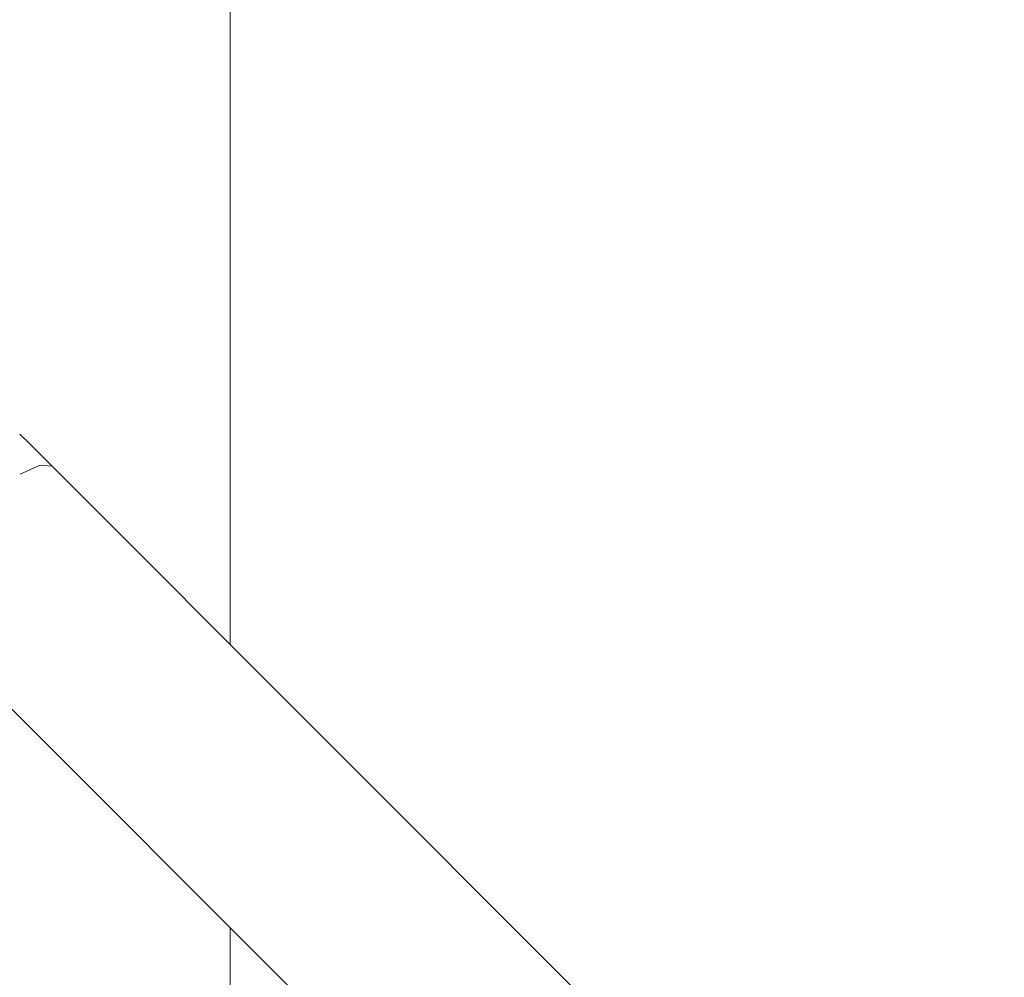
# Model space of a CAD drawing. Header units: millimetres. Extents: x 811 to 573824, y 137 to 100812.
# Tile 124 of 143: x 454966 to 455059, y 77702 to 77793. Entities that reach past the tile are written whole.
import ezdxf

# ---------------------------------------------------------------- set-up
doc = ezdxf.new("R2010")
doc.units = ezdxf.units.MM
doc.header["$LTSCALE"] = 3
doc.header["$MEASUREMENT"] = 0
doc.header["$PDMODE"] = 35
doc.layers.get('Defpoints').update_dxf_attribs({"lineweight": 0})
doc.layers.add('ARC - LEADER ARROW', color=7, linetype='Continuous')
doc.layers.add('KITCHEN EQUIPMENTS', color=251, linetype='Continuous', lineweight=0)
doc.styles.get("Standard").update_dxf_attribs({"font": 'stylu.ttf'})
doc.dimstyles.new('ARC SCALE50', dxfattribs={"dimscale": 50, "dimtxt": 1, "dimasz": 1.5, "dimexe": 0.8, "dimexo": 0.8, "dimgap": 0.5, "dimtad": 0, "dimdec": 0, "dimrnd": 1, "dimzin": 0, "dimdsep": 46, "dimtxsty": 'Standard', "dimcen": 1.5, "dimdle": 0.8, "dimclrd": 256, "dimclre": 256, "dimclrt": 256, "dimadec": 0, "dimazin": 0, "dimtfac": 2, "dimtdec": 0, "dimtmove": 1, "dimatfit": 2, "dimfxl": 1, "dimtolj": 1, "dimtzin": 0, "dimlwd": -1, "dimlwe": 13, "dimarcsym": 0})

# ---------------------------------------------------------------- blocks, each defined once
blk = doc.blocks.new('xzgredgr')
at = {"layer": 'KITCHEN EQUIPMENTS'}
for p, q in [((454985.638, 77734.036, 0.118), (454985.638, 77845.533, 0.118)), ((454966.613, 77752.992, 0.118), (454965.688, 77753.918, 0.118)), ((454967.687, 77751.919, 0.118), (454966.613, 77752.992, 0.118)), ((454968.773, 77750.833, 0.118), (454967.687, 77751.919, 0.118)), ((454967.615, 77750.965, 0.118), (454965.699, 77750.105, 0.118)), ((454968.726, 77750.875, 0.118), (454967.617, 77750.965, 0.118)), ((455111.17, 77608.435, 0.118), (454968.773, 77750.833, 0.118)), ((454955.338, 77737.398, 0.118), (455097.735, 77595, 0.118)), ((454985.638, 77645.533, 0.118), (454985.638, 77707.03, 0.118))]:
    blk.add_line(p, q, dxfattribs=at)
blk = doc.blocks.new('*D252')
at = {"layer": 'ARC - LEADER ARROW', "lineweight": 13, "transparency": 16777216}
for p, q in [((454874.764, 77855.53), (454874.764, 77764.845)), ((456465.58, 77855.53), (456465.58, 77764.845))]:
    blk.add_line(p, q, dxfattribs=at)
at = {"layer": 'ARC - LEADER ARROW', "transparency": 16777216}
for p, q in [((454949.764, 77804.845), (455561.839, 77804.845)), ((456390.58, 77804.845), (455778.505, 77804.845))]:
    blk.add_line(p, q, dxfattribs=at)
for points in [[(454949.764, 77817.345), (454949.764, 77792.345), (454874.764, 77804.845)], [(456390.58, 77792.345), (456390.58, 77817.345), (456465.58, 77804.845)]]:
    blk.add_solid(points, dxfattribs=at)
at = {"layer": 'Defpoints', "color": 0, "transparency": 16777216}
for p in [(454874.764, 77895.53), (456465.58, 77895.53), (456465.58, 77804.845)]:
    blk.add_point(p, dxfattribs=at)
at = {"layer": 'ARC - LEADER ARROW', "transparency": 16777216, "insert": (455670.172, 77804.845), "char_height": 50, "attachment_point": 5}
blk.add_mtext('\\A1;1590', dxfattribs=at)

msp = doc.modelspace()

# ---------------------------------------------------------------- block references
at = {"layer": 'KITCHEN EQUIPMENTS'}
msp.add_blockref('xzgredgr', (0, 0), dxfattribs=at)

# ---------------------------------------------------------------- dimensions: what is measured, and where the dimension line sits
at = {"layer": 'ARC - LEADER ARROW'}
dim = msp.add_linear_dim(base=(456465.58, 77804.845, 0.118), p1=(454874.764, 77895.53, 0.118), p2=(456465.58, 77895.53, 0.118), text='1590', dimstyle='ARC SCALE50', dxfattribs=at)
dim.commit()
dim.dimension.update_dxf_attribs({"geometry": '*D252', "text_midpoint": (455670.172, 77804.845, 0.118)})

doc.saveas('drawing.dxf')
